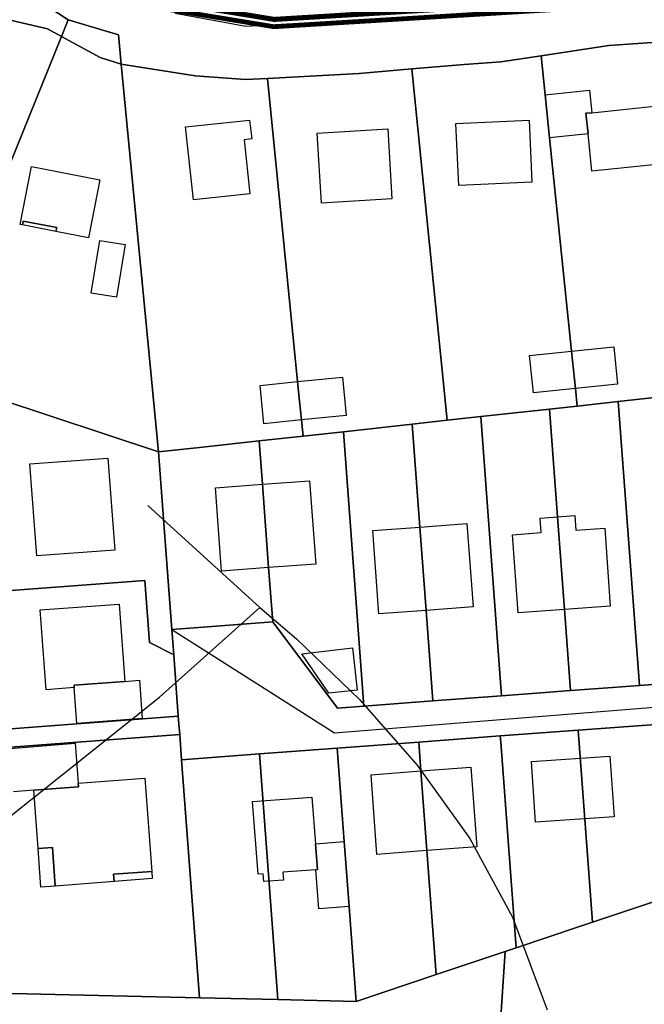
# Model space of a CAD drawing. Extents: x 577960 to 582939, y 6017202 to 6023066.
# Tile 19 of 217: x 580992 to 581078, y 6018389 to 6018524. Entities that reach past the tile are written whole.
import ezdxf

# ---------------------------------------------------------------- set-up
doc = ezdxf.new("R2010")
doc.units = 0
doc.header["$MEASUREMENT"] = 0
doc.linetypes.add('D', pattern=[0])
for name, color, linetype in [('BF__ACCESS', 7, 'D'), ('LI__FLUR', 7, 'D'), ('LI__GEB', 7, 'Continuous'), ('LI__STRASSE', 7, 'Continuous')]:
    doc.layers.add(name, color=color, linetype=linetype)

msp = doc.modelspace()

# ---------------------------------------------------------------- linework, layer by layer
at = {"layer": 'BF__ACCESS', "color": 4, "linetype": 'D', "true_color": 0x00ffff, "const_width": 0.657}
msp.add_lwpolyline([(581008.613, 6018526.122), (581026.647, 6018523.166), (581084.592, 6018526.714)], dxfattribs=at)
at = {"layer": 'BF__ACCESS', "color": 1, "linetype": 'D', "true_color": 0xff0000, "const_width": 0.7}
msp.add_lwpolyline([(581009.017, 6018527.069), (581026.698, 6018524.171), (581084.541, 6018527.713)], dxfattribs=at)
at = {"layer": 'LI__FLUR', "color": 8, "linetype": 'D', "true_color": 0x808080}
for p, q in [((580995.691, 6018525.846), (580998.333, 6018524.099)), ((580998.333, 6018524.099), (580995.691, 6018525.846)), ((580989.982, 6018524.167), (580995.501, 6018522.867)), ((580995.501, 6018522.867), (580989.982, 6018524.167)), ((580998.333, 6018524.099), (580997.412, 6018521.827)), ((580997.412, 6018521.827), (580998.333, 6018524.099)), ((581005.256, 6018522.068), (580998.333, 6018524.099)), ((580998.333, 6018524.099), (581005.256, 6018522.068)), ((580988.235, 6018499.19), (580997.412, 6018521.827)), ((580997.412, 6018521.827), (580988.235, 6018499.19)), ((580995.501, 6018522.867), (580997.412, 6018521.827)), ((580997.412, 6018521.827), (580995.501, 6018522.867)), ((580997.412, 6018521.827), (581002.738, 6018518.929)), ((581002.738, 6018518.929), (580997.412, 6018521.827)), ((581005.647, 6018517.989), (581005.256, 6018522.068)), ((581005.256, 6018522.068), (581005.647, 6018517.989)), ((581063.444, 6018519.177), (581072.74, 6018520.557)), ((581072.74, 6018520.557), (581063.444, 6018519.177)), ((581072.74, 6018520.557), (581081.637, 6018521.186)), ((581081.637, 6018521.186), (581072.74, 6018520.557)), ((581002.738, 6018518.929), (581005.647, 6018517.989)), ((581005.647, 6018517.989), (581002.738, 6018518.929)), ((581057.866, 6018518.348), (581063.444, 6018519.177)), ((581063.444, 6018519.177), (581057.866, 6018518.348)), ((581063.993, 6018513.81), (581063.444, 6018519.177)), ((581063.444, 6018519.177), (581063.993, 6018513.81)), ((581005.647, 6018517.989), (581010.771, 6018464.622)), ((581010.771, 6018464.622), (581005.647, 6018517.989)), ((581005.647, 6018517.989), (581015.832, 6018516.39)), ((581015.832, 6018516.39), (581005.647, 6018517.989)), ((581045.651, 6018517.349), (581052.838, 6018517.968)), ((581052.838, 6018517.968), (581045.651, 6018517.349)), ((581052.838, 6018517.968), (581057.866, 6018518.348)), ((581057.866, 6018518.348), (581052.838, 6018517.968)), ((581015.832, 6018516.39), (581022.76, 6018515.88)), ((581022.76, 6018515.88), (581015.832, 6018516.39)), ((581025.758, 6018516.04), (581038.373, 6018516.719)), ((581038.373, 6018516.719), (581025.758, 6018516.04)), ((581038.373, 6018516.719), (581045.651, 6018517.349)), ((581045.651, 6018517.349), (581038.373, 6018516.719)), ((581045.651, 6018517.349), (581050.506, 6018468.979)), ((581050.506, 6018468.979), (581045.651, 6018517.349)), ((581022.76, 6018515.88), (581025.758, 6018516.04)), ((581025.758, 6018516.04), (581022.76, 6018515.88)), ((581029.905, 6018474.307), (581025.758, 6018516.04)), ((581025.758, 6018516.04), (581029.905, 6018474.307)), ((581064.603, 6018507.862), (581063.993, 6018513.81)), ((581063.993, 6018513.81), (581064.603, 6018507.862)), ((581067.62, 6018478.494), (581064.603, 6018507.862)), ((581064.603, 6018507.862), (581067.62, 6018478.494)), ((581068.14, 6018473.356), (581067.62, 6018478.494)), ((581067.62, 6018478.494), (581068.14, 6018473.356)), ((580981.034, 6018474.468), (581010.771, 6018464.622)), ((581010.771, 6018464.622), (580981.034, 6018474.468)), ((581030.174, 6018471.618), (581029.905, 6018474.307)), ((581029.905, 6018474.307), (581030.174, 6018471.618)), ((581068.389, 6018470.947), (581068.14, 6018473.356)), ((581068.14, 6018473.356), (581068.389, 6018470.947)), ((581030.434, 6018469.029), (581030.174, 6018471.618)), ((581030.174, 6018471.618), (581030.434, 6018469.029)), ((581074.037, 6018471.567), (581068.389, 6018470.947)), ((581068.389, 6018470.947), (581074.037, 6018471.567)), ((581083.493, 6018472.606), (581074.037, 6018471.567)), ((581074.037, 6018471.567), (581083.493, 6018472.606)), ((581074.037, 6018471.567), (581076.954, 6018432.463)), ((581076.954, 6018432.463), (581074.037, 6018471.567)), ((581064.581, 6018470.528), (581055.124, 6018469.488)), ((581055.124, 6018469.488), (581064.581, 6018470.528)), ((581068.389, 6018470.947), (581064.581, 6018470.528)), ((581064.581, 6018470.528), (581068.389, 6018470.947)), ((581064.581, 6018470.528), (581065.69, 6018455.674)), ((581065.69, 6018455.674), (581064.581, 6018470.528)), ((581030.654, 6018466.8), (581030.434, 6018469.029)), ((581030.434, 6018469.029), (581030.654, 6018466.8)), ((581045.668, 6018468.449), (581050.506, 6018468.979)), ((581050.506, 6018468.979), (581045.668, 6018468.449)), ((581050.506, 6018468.979), (581055.124, 6018469.488)), ((581055.124, 6018469.488), (581050.506, 6018468.979)), ((581055.124, 6018469.488), (581057.991, 6018431.054)), ((581057.991, 6018431.054), (581055.124, 6018469.488)), ((581036.212, 6018467.41), (581030.654, 6018466.8)), ((581030.654, 6018466.8), (581036.212, 6018467.41)), ((581045.668, 6018468.449), (581036.212, 6018467.41)), ((581036.212, 6018467.41), (581045.668, 6018468.449)), ((581036.212, 6018467.41), (581039.039, 6018429.636)), ((581039.039, 6018429.636), (581036.212, 6018467.41)), ((581046.727, 6018454.265), (581045.668, 6018468.449)), ((581045.668, 6018468.449), (581046.727, 6018454.265)), ((581016.419, 6018465.241), (581024.616, 6018466.141)), ((581024.616, 6018466.141), (581016.419, 6018465.241)), ((581024.616, 6018466.141), (581030.654, 6018466.8)), ((581030.654, 6018466.8), (581024.616, 6018466.141)), ((581025.076, 6018460.183), (581024.616, 6018466.141)), ((581024.616, 6018466.141), (581025.076, 6018460.183)), ((581010.771, 6018464.622), (581016.419, 6018465.241)), ((581016.419, 6018465.241), (581010.771, 6018464.622)), ((581010.771, 6018464.622), (581011.97, 6018448.648)), ((581011.97, 6018448.648), (581010.771, 6018464.622)), ((581025.925, 6018448.698), (581025.076, 6018460.183)), ((581025.076, 6018460.183), (581025.925, 6018448.698)), ((581065.69, 6018455.674), (581066.638, 6018442.939)), ((581066.638, 6018442.939), (581065.69, 6018455.674)), ((581047.586, 6018442.8), (581046.727, 6018454.265)), ((581046.727, 6018454.265), (581047.586, 6018442.8)), ((581011.97, 6018448.648), (581012.599, 6018440.192)), ((581012.599, 6018440.192), (581011.97, 6018448.648)), ((581026.484, 6018441.231), (581025.925, 6018448.698)), ((581025.925, 6018448.698), (581026.484, 6018441.231)), ((581008.891, 6018446.929), (580981.663, 6018444.9)), ((580981.663, 6018444.9), (581008.891, 6018446.929)), ((581009.531, 6018438.383), (581008.891, 6018446.929)), ((581008.891, 6018446.929), (581009.531, 6018438.383)), ((581066.638, 6018442.939), (581067.478, 6018431.764)), ((581067.478, 6018431.764), (581066.638, 6018442.939)), ((581048.515, 6018430.345), (581047.586, 6018442.8)), ((581047.586, 6018442.8), (581048.515, 6018430.345)), ((581017.518, 6018440.562), (581012.599, 6018440.192)), ((581012.599, 6018440.192), (581017.518, 6018440.562)), ((581026.484, 6018441.231), (581017.518, 6018440.562)), ((581017.518, 6018440.562), (581026.484, 6018441.231)), ((581035.39, 6018429.366), (581026.484, 6018441.231)), ((581026.484, 6018441.231), (581035.39, 6018429.366)), ((581012.599, 6018440.192), (581012.859, 6018436.703)), ((581012.859, 6018436.703), (581012.599, 6018440.192)), ((581012.859, 6018436.703), (581009.531, 6018438.383)), ((581009.531, 6018438.383), (581012.859, 6018436.703)), ((581012.859, 6018436.703), (581013.488, 6018428.227)), ((581013.488, 6018428.227), (581012.859, 6018436.703)), ((581073.265, 6018432.194), (581067.478, 6018431.764)), ((581067.478, 6018431.764), (581073.265, 6018432.194)), ((581076.954, 6018432.463), (581073.265, 6018432.194)), ((581073.265, 6018432.194), (581076.954, 6018432.463)), ((581076.954, 6018432.463), (581082.042, 6018432.843)), ((581082.042, 6018432.843), (581076.954, 6018432.463)), ((581057.991, 6018431.054), (581048.515, 6018430.345)), ((581048.515, 6018430.345), (581057.991, 6018431.054)), ((581064.579, 6018431.544), (581057.991, 6018431.054)), ((581057.991, 6018431.054), (581064.579, 6018431.544)), ((581067.478, 6018431.764), (581064.579, 6018431.544)), ((581064.579, 6018431.544), (581067.478, 6018431.764)), ((581039.039, 6018429.636), (581035.39, 6018429.366)), ((581035.39, 6018429.366), (581039.039, 6018429.636)), ((581048.515, 6018430.345), (581039.039, 6018429.636)), ((581039.039, 6018429.636), (581048.515, 6018430.345)), ((581013.488, 6018428.227), (580999.534, 6018427.188)), ((580999.534, 6018427.188), (581013.488, 6018428.227)), ((581013.488, 6018428.227), (581013.568, 6018427.167)), ((581013.568, 6018427.167), (581013.488, 6018428.227)), ((580999.534, 6018427.188), (580982.061, 6018425.888)), ((580982.061, 6018425.888), (580999.534, 6018427.188)), ((581013.568, 6018427.167), (581013.678, 6018425.738)), ((581013.678, 6018425.738), (581013.568, 6018427.167)), ((581068.517, 6018426.326), (581079.226, 6018427.088)), ((581079.226, 6018427.088), (581068.517, 6018426.326)), ((581013.678, 6018425.738), (580982.121, 6018423.379)), ((580982.121, 6018423.379), (581013.678, 6018425.738)), ((581013.938, 6018422.249), (581013.678, 6018425.738)), ((581013.678, 6018425.738), (581013.938, 6018422.249)), ((581057.801, 6018425.527), (581046.585, 6018424.687)), ((581046.585, 6018424.687), (581057.801, 6018425.527)), ((581057.801, 6018425.527), (581068.517, 6018426.326)), ((581068.517, 6018426.326), (581057.801, 6018425.527)), ((581057.861, 6018424.667), (581057.801, 6018425.527)), ((581057.801, 6018425.527), (581057.861, 6018424.667)), ((581068.517, 6018426.326), (581070.485, 6018399.877)), ((581070.485, 6018399.877), (581068.517, 6018426.326)), ((581035.37, 6018423.848), (581046.585, 6018424.687)), ((581046.585, 6018424.687), (581035.37, 6018423.848)), ((581046.585, 6018424.687), (581046.885, 6018420.699)), ((581046.885, 6018420.699), (581046.585, 6018424.687)), ((581059.559, 6018401.927), (581057.861, 6018424.667)), ((581057.861, 6018424.667), (581059.559, 6018401.927)), ((581013.938, 6018422.249), (581024.654, 6018423.049)), ((581024.654, 6018423.049), (581013.938, 6018422.249)), ((581024.654, 6018423.049), (581035.37, 6018423.848)), ((581035.37, 6018423.848), (581024.654, 6018423.049)), ((581024.654, 6018423.049), (581027.181, 6018389.233)), ((581027.181, 6018389.233), (581024.654, 6018423.049)), ((581036.329, 6018410.973), (581035.37, 6018423.848)), ((581035.37, 6018423.848), (581036.329, 6018410.973)), ((581016.385, 6018389.483), (581013.938, 6018422.249)), ((581013.938, 6018422.249), (581016.385, 6018389.483)), ((581046.885, 6018420.699), (581047.704, 6018409.734)), ((581047.704, 6018409.734), (581046.885, 6018420.699)), ((581036.998, 6018402.027), (581036.329, 6018410.973)), ((581036.329, 6018410.973), (581036.998, 6018402.027)), ((581047.704, 6018409.734), (581048.973, 6018392.671)), ((581048.973, 6018392.671), (581047.704, 6018409.734)), ((581080.671, 6018403.276), (581070.485, 6018399.877)), ((581070.485, 6018399.877), (581080.671, 6018403.276)), ((581037.977, 6018388.983), (581036.998, 6018402.027)), ((581036.998, 6018402.027), (581037.977, 6018388.983)), ((581059.979, 6018396.359), (581059.559, 6018401.927)), ((581059.559, 6018401.927), (581059.979, 6018396.359)), ((581070.485, 6018399.877), (581068.695, 6018399.277)), ((581068.695, 6018399.277), (581070.485, 6018399.877)), ((581068.695, 6018399.277), (581059.979, 6018396.359)), ((581059.979, 6018396.359), (581068.695, 6018399.277)), ((581058.479, 6018395.869), (581048.973, 6018392.671)), ((581048.973, 6018392.671), (581058.479, 6018395.869)), ((581057.599, 6018382.375), (581058.479, 6018395.869)), ((581058.479, 6018395.869), (581057.599, 6018382.375)), ((581058.479, 6018395.869), (581059.979, 6018396.359)), ((581059.979, 6018396.359), (581058.479, 6018395.869)), ((581048.973, 6018392.671), (581037.977, 6018388.983)), ((581037.977, 6018388.983), (581048.973, 6018392.671)), ((581016.385, 6018389.483), (580988.517, 6018390.133)), ((580988.517, 6018390.133), (581016.385, 6018389.483)), ((581027.181, 6018389.233), (581016.385, 6018389.483)), ((581016.385, 6018389.483), (581027.181, 6018389.233)), ((581037.977, 6018388.983), (581027.181, 6018389.233)), ((581027.181, 6018389.233), (581037.977, 6018388.983))]:
    msp.add_line(p, q, dxfattribs=at)
at = {"layer": 'LI__GEB', "color": 5, "linetype": 'D', "true_color": 0x0000ff}
for p, q in [((581063.993, 6018513.81), (581070.081, 6018514.439)), ((581064.603, 6018507.862), (581063.993, 6018513.81)), ((581070.081, 6018514.439), (581070.401, 6018511.331)), ((581070.401, 6018511.331), (581079.427, 6018512.26)), ((581069.591, 6018511.251), (581070.401, 6018511.331)), ((581070.401, 6018511.331), (581069.591, 6018511.251)), ((581069.881, 6018508.402), (581069.591, 6018511.251)), ((581069.591, 6018511.251), (581069.881, 6018508.402)), ((581014.502, 6018509.383), (581023.309, 6018510.302)), ((581015.561, 6018499.317), (581014.502, 6018509.383)), ((581023.309, 6018510.302), (581023.589, 6018507.723)), ((581051.698, 6018509.832), (581061.774, 6018510.291)), ((581052.087, 6018501.315), (581051.698, 6018509.832)), ((581061.774, 6018510.291), (581062.163, 6018501.775)), ((581032.595, 6018508.513), (581042.322, 6018509.102)), ((581033.185, 6018498.867), (581032.595, 6018508.513)), ((581042.322, 6018509.102), (581042.901, 6018499.456)), ((581069.881, 6018508.402), (581064.603, 6018507.862)), ((581070.41, 6018503.264), (581069.881, 6018508.402)), ((581023.589, 6018507.723), (581022.559, 6018507.613)), ((581022.559, 6018507.613), (581023.348, 6018500.136)), ((580991.719, 6018495.948), (580993.266, 6018503.929)), ((580993.266, 6018503.929), (581002.689, 6018502.103)), ((581080.246, 6018504.273), (581070.41, 6018503.264)), ((581002.689, 6018502.103), (581001.143, 6018494.122)), ((581062.163, 6018501.775), (581052.087, 6018501.315)), ((581023.348, 6018500.136), (581015.561, 6018499.317)), ((581042.901, 6018499.456), (581033.185, 6018498.867)), ((580992.03, 6018495.888), (580991.719, 6018495.948)), ((580992.13, 6018496.407), (580992.03, 6018495.888)), ((580996.751, 6018495.511), (580992.13, 6018496.407)), ((580996.65, 6018494.993), (580996.751, 6018495.511)), ((581001.143, 6018494.122), (580996.65, 6018494.993)), ((581001.513, 6018486.503), (581002.699, 6018493.74)), ((581002.699, 6018493.74), (581006.173, 6018493.17)), ((581006.173, 6018493.17), (581004.987, 6018485.933)), ((581004.987, 6018485.933), (581001.513, 6018486.503)), ((581061.842, 6018477.895), (581067.62, 6018478.494)), ((581067.62, 6018478.494), (581073.438, 6018479.084)), ((581067.62, 6018478.494), (581068.14, 6018473.356)), ((581068.14, 6018473.356), (581067.62, 6018478.494)), ((581073.438, 6018479.084), (581073.957, 6018473.946)), ((581062.372, 6018472.757), (581061.842, 6018477.895)), ((581024.737, 6018473.787), (581029.905, 6018474.307)), ((581029.905, 6018474.307), (581036.072, 6018474.917)), ((581029.905, 6018474.307), (581030.174, 6018471.618)), ((581030.174, 6018471.618), (581029.905, 6018474.307)), ((581036.072, 6018474.917), (581036.602, 6018469.639)), ((581025.266, 6018468.51), (581024.737, 6018473.787)), ((581068.14, 6018473.356), (581062.372, 6018472.757)), ((581073.957, 6018473.946), (581068.14, 6018473.356)), ((581030.174, 6018471.618), (581030.434, 6018469.029)), ((581030.434, 6018469.029), (581030.174, 6018471.618)), ((581030.434, 6018469.029), (581025.266, 6018468.51)), ((581036.602, 6018469.639), (581030.434, 6018469.029)), ((580993.058, 6018463.003), (581003.804, 6018463.782)), ((581003.804, 6018463.782), (581004.753, 6018451.087)), ((580994.007, 6018450.318), (580993.058, 6018463.003)), ((581025.076, 6018460.183), (581031.563, 6018460.663)), ((581031.563, 6018460.663), (581032.412, 6018449.178)), ((581018.588, 6018459.703), (581025.076, 6018460.183)), ((581019.447, 6018448.218), (581018.588, 6018459.703)), ((581025.925, 6018448.698), (581025.076, 6018460.183)), ((581025.076, 6018460.183), (581025.925, 6018448.698)), ((581063.3, 6018455.494), (581065.69, 6018455.674)), ((581063.44, 6018453.515), (581063.3, 6018455.494)), ((581065.69, 6018455.674), (581068.069, 6018455.854)), ((581065.69, 6018455.674), (581066.638, 6018442.939)), ((581066.638, 6018442.939), (581065.69, 6018455.674)), ((581068.069, 6018455.854), (581068.218, 6018453.855)), ((581040.249, 6018453.785), (581046.727, 6018454.265)), ((581041.108, 6018442.32), (581040.249, 6018453.785)), ((581046.727, 6018454.265), (581053.204, 6018454.755)), ((581046.727, 6018454.265), (581047.586, 6018442.8)), ((581047.586, 6018442.8), (581046.727, 6018454.265)), ((581053.204, 6018454.755), (581054.063, 6018443.289)), ((581068.218, 6018453.855), (581072.177, 6018454.144)), ((581072.177, 6018454.144), (581072.946, 6018443.399)), ((581059.472, 6018453.225), (581063.44, 6018453.515)), ((581060.271, 6018442.48), (581059.472, 6018453.225)), ((581004.753, 6018451.087), (580994.007, 6018450.318)), ((581025.925, 6018448.698), (581019.447, 6018448.218)), ((581032.412, 6018449.178), (581025.925, 6018448.698)), ((580994.497, 6018442.871), (581005.352, 6018443.681)), ((581005.352, 6018443.681), (581006.142, 6018433.035)), ((581054.063, 6018443.289), (581047.586, 6018442.8)), ((581066.638, 6018442.939), (581060.271, 6018442.48)), ((581072.946, 6018443.399), (581066.638, 6018442.939)), ((580995.316, 6018431.876), (580994.497, 6018442.871)), ((581047.586, 6018442.8), (581041.108, 6018442.32)), ((580999.164, 6018432.176), (580995.316, 6018431.876)), ((581006.142, 6018433.035), (580999.134, 6018432.525)), ((580999.134, 6018432.525), (581006.142, 6018433.035)), ((580999.134, 6018432.525), (580999.164, 6018432.176)), ((580999.164, 6018432.176), (580999.134, 6018432.525)), ((580999.534, 6018427.238), (580999.164, 6018432.176)), ((581006.142, 6018433.035), (581008.141, 6018433.185)), ((581008.141, 6018433.185), (581008.53, 6018427.917)), ((581008.53, 6018427.917), (580999.534, 6018427.238)), ((580990.328, 6018423.809), (580999.304, 6018424.509)), ((580999.304, 6018424.509), (580999.713, 6018419.001)), ((581062.099, 6018421.998), (581072.905, 6018422.718)), ((581072.905, 6018422.718), (581073.474, 6018414.371)), ((581062.658, 6018413.632), (581062.099, 6018421.998)), ((581040.048, 6018420.189), (581046.885, 6018420.699)), ((581040.837, 6018409.224), (581040.048, 6018420.189)), ((581046.885, 6018420.699), (581053.772, 6018421.209)), ((581047.704, 6018409.734), (581046.885, 6018420.699)), ((581046.885, 6018420.699), (581047.704, 6018409.734)), ((581053.772, 6018421.209), (581054.571, 6018410.253)), ((580999.753, 6018418.511), (580993.586, 6018418.051)), ((580993.586, 6018418.051), (580999.753, 6018418.511)), ((580999.713, 6018419.001), (581008.88, 6018419.691)), ((580999.713, 6018419.001), (580999.753, 6018418.511)), ((580999.753, 6018418.511), (580999.713, 6018419.001)), ((581008.88, 6018419.691), (581009.839, 6018406.866)), ((580993.586, 6018418.051), (580990.797, 6018417.842)), ((580994.185, 6018410.005), (580993.586, 6018418.051)), ((581023.704, 6018416.501), (581031.891, 6018417.111)), ((581024.463, 6018406.496), (581023.704, 6018416.501)), ((581031.891, 6018417.111), (581032.38, 6018410.674)), ((581073.474, 6018414.371), (581062.658, 6018413.632)), ((581032.38, 6018410.674), (581036.329, 6018410.973)), ((581032.38, 6018410.674), (581032.65, 6018407.115)), ((581032.65, 6018407.115), (581032.38, 6018410.674)), ((581036.329, 6018410.973), (581036.998, 6018402.027)), ((580996.184, 6018410.155), (580994.185, 6018410.005)), ((580996.554, 6018404.857), (580996.184, 6018410.155)), ((581047.704, 6018409.734), (581040.837, 6018409.224)), ((581054.571, 6018410.253), (581047.704, 6018409.734)), ((581009.839, 6018406.866), (581004.581, 6018406.486)), ((581004.581, 6018406.486), (581004.661, 6018405.477)), ((581025.173, 6018406.556), (581024.463, 6018406.496)), ((581025.253, 6018405.476), (581025.173, 6018406.556)), ((581032.41, 6018407.095), (581027.872, 6018406.755)), ((581027.872, 6018406.755), (581027.952, 6018405.676)), ((581032.65, 6018407.115), (581032.41, 6018407.095)), ((581032.41, 6018407.095), (581032.65, 6018407.115)), ((581032.819, 6018401.717), (581032.41, 6018407.095)), ((581004.661, 6018405.477), (580996.554, 6018404.857)), ((581027.952, 6018405.676), (581025.253, 6018405.476)), ((581036.998, 6018402.027), (581032.819, 6018401.717))]:
    msp.add_line(p, q, dxfattribs=at)
at = {"layer": 'LI__GEB', "color": 5, "linetype": 'D', "true_color": 0x0100ff}
for p, q in [((580992.03, 6018495.888), (580992.13, 6018496.407)), ((580996.65, 6018494.993), (580992.03, 6018495.888)), ((580992.13, 6018496.407), (580996.751, 6018495.511)), ((580996.751, 6018495.511), (580996.65, 6018494.993)), ((581030.512, 6018436.823), (581037.47, 6018437.672)), ((581037.47, 6018437.672), (581038.119, 6018431.825)), ((581034.201, 6018431.405), (581030.512, 6018436.823)), ((581038.119, 6018431.825), (581034.201, 6018431.405)), ((580994.185, 6018410.005), (580996.184, 6018410.155)), ((580994.575, 6018404.707), (580994.185, 6018410.005)), ((580996.184, 6018410.155), (580996.554, 6018404.857)), ((581004.581, 6018406.486), (581009.839, 6018406.866)), ((581004.661, 6018405.477), (581004.581, 6018406.486)), ((581009.839, 6018406.866), (581009.909, 6018405.876)), ((581009.909, 6018405.876), (581004.661, 6018405.477)), ((580996.554, 6018404.857), (580994.575, 6018404.707))]:
    msp.add_line(p, q, dxfattribs=at)
at = {"layer": 'LI__STRASSE', "color": 251, "linetype": 'D', "true_color": 0x656464}
for p, q in [((581074.59, 6018526.114), (581022.777, 6018523.175)), ((581022.777, 6018523.175), (581013.044, 6018524.978)), ((581012.599, 6018440.192), (581034.996, 6018425.932)), ((581034.996, 6018425.932), (581122.997, 6018433.05))]:
    msp.add_line(p, q, dxfattribs=at)
at = {"layer": 'LI__STRASSE', "color": 251, "linetype": 'D', "true_color": 0x646464}
for p, q in [((581024.689, 6018443.222), (581009.317, 6018457.269)), ((581010.879, 6018430.875), (581024.689, 6018443.222)), ((581024.689, 6018443.222), (581029.768, 6018438.897)), ((581029.768, 6018438.897), (581038.447, 6018430.522)), ((580980.285, 6018406.512), (581010.879, 6018430.875)), ((581038.447, 6018430.522), (581046.388, 6018421.502)), ((581046.388, 6018421.502), (581053.598, 6018411.408)), ((581053.598, 6018411.408), (581059.495, 6018400.593)), ((581059.495, 6018400.593), (581064.268, 6018387.809))]:
    msp.add_line(p, q, dxfattribs=at)

doc.saveas('drawing.dxf')
